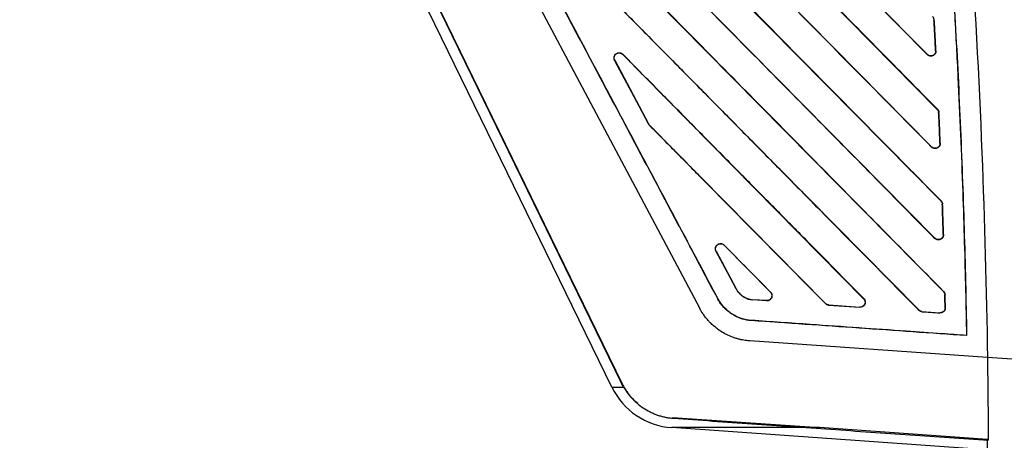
# Model space of a CAD drawing. Extents: x 51 to 741, y 25 to 594.
# Tile 21 of 77: x 90 to 138, y 351 to 372. Entities that reach past the tile are written whole.
import ezdxf

# ---------------------------------------------------------------- set-up
doc = ezdxf.new("R2010")
doc.units = 0
doc.layers.get('0').update_dxf_attribs({"linetype": 'CONTINUOUS'})

msp = doc.modelspace()

# ---------------------------------------------------------------- linework, layer by layer
at = {"color": 7, "linetype": 'Continuous'}
for p, q in [((118.937, 353.948), (89.598, 414.1)), ((90.208, 414.038), (119.43, 354.124)), ((90.213, 413.98), (119.386, 354.167)), ((117.276, 387.279), (134.247, 370.094)), ((134.727, 367.431), (117.276, 385.113)), ((117.276, 383.007), (134.455, 365.611)), ((134.903, 362.986), (117.276, 380.844)), ((117.276, 380.844), (134.903, 362.986)), ((117.275, 378.737), (134.61, 361.181)), ((119.258, 354.477), (108.028, 377.502)), ((135.027, 358.592), (117.275, 376.575)), ((117.275, 376.575), (135.027, 358.592)), ((117.275, 374.466), (133.831, 357.698)), ((133.831, 357.698), (117.275, 374.466)), ((134.582, 371.779), (134.567, 371.779)), ((119.465, 370.1), (119.459, 370.094)), ((131.154, 358.247), (119.459, 370.094)), ((134.237, 370.084), (134.247, 370.094)), ((134.649, 370.272), (134.664, 370.272)), ((119.074, 369.811), (119.067, 369.807)), ((119.067, 369.807), (120.707, 366.722)), ((119.074, 369.811), (120.714, 366.726)), ((120.714, 366.726), (119.074, 369.811)), ((134.727, 367.431), (134.737, 367.44)), ((134.809, 367.277), (134.796, 367.276)), ((120.707, 366.722), (120.714, 366.726)), ((120.755, 366.67), (120.75, 366.664)), ((120.755, 366.67), (129.302, 358.014)), ((129.302, 358.014), (120.755, 366.67)), ((134.86, 365.787), (134.873, 365.788)), ((134.445, 365.602), (134.455, 365.611)), ((134.902, 362.985), (134.911, 362.994)), ((134.983, 362.827), (134.971, 362.827)), ((135.019, 361.355), (135.03, 361.356)), ((134.602, 361.173), (134.61, 361.181)), ((123.994, 360.557), (123.987, 360.553)), ((123.987, 360.553), (124.962, 358.719)), ((123.994, 360.557), (124.969, 358.723)), ((124.969, 358.723), (123.994, 360.557)), ((124.386, 360.846), (124.38, 360.84)), ((126.627, 358.564), (124.38, 360.84)), ((124.969, 358.723), (124.962, 358.719)), ((126.627, 358.564), (126.633, 358.57)), ((135.027, 358.592), (135.035, 358.6)), ((124.079, 358.25), (124.072, 358.246)), ((125.775, 358.191), (125.776, 358.199)), ((126.437, 358.145), (125.775, 358.191)), ((126.438, 358.153), (125.776, 358.199)), ((126.438, 358.153), (126.437, 358.145)), ((129.296, 358.008), (129.302, 358.014)), ((131.154, 358.247), (131.161, 358.253)), ((135.096, 358.429), (135.107, 358.43)), ((129.457, 357.943), (129.456, 357.934)), ((129.456, 357.934), (130.965, 357.828)), ((129.457, 357.943), (130.966, 357.838)), ((130.965, 357.828), (130.966, 357.838)), ((133.824, 357.691), (133.831, 357.698)), ((133.985, 357.627), (133.984, 357.617)), ((133.985, 357.627), (134.853, 357.567)), ((134.853, 357.557), (134.853, 357.567)), ((135.12, 357.811), (135.11, 357.811)), ((125.705, 357.185), (125.705, 357.194)), ((137.164, 355.39), (125.636, 356.196)), ((136.155, 356.454), (136.146, 356.464)), ((147, 354.702), (137.164, 355.39)), ((119.258, 354.477), (119.43, 354.124)), ((118.937, 353.948), (119.504, 353.948)), ((119.504, 353.948), (119.386, 354.167)), ((121.873, 352.489), (129.006, 351.991)), ((136.661, 350.954), (121.838, 351.991)), ((129.006, 351.991), (121.838, 351.991)), ((137.159, 351.42), (129.006, 351.991)), ((137.161, 350.954), (137.159, 351.42))]:
    msp.add_line(p, q, dxfattribs=at)
at = {"color": 7, "linetype": 'Continuous', "flags": 128}
msp.add_lwpolyline([(123.196, 357.781), (109.654, 383.25), (96.208, 408.538)], dxfattribs=at)
at = {"color": 7, "linetype": 'Continuous'}
msp.add_arc((122.082, 355.482), 3.5, 206, 266, dxfattribs=at)
for points, knots in [([(124.071, 358.246), (123.548, 359.23), (122.502, 361.197), (120.933, 364.148), (119.363, 367.099), (117.794, 370.051), (116.225, 373.002), (114.656, 375.953), (113.086, 378.904), (110.914, 382.992), (106.206, 391.845), (102.022, 399.715), (98.964, 405.465)], [0, 0, 0, 0, 0.062499, 0.124999, 0.187499, 0.249999, 0.312499, 0.374999, 0.437499, 0.5, 0.634663, 1, 1, 1, 1]), ([(124.079, 358.25), (123.523, 359.296), (122.309, 361.58), (120.333, 365.295), (117.839, 369.985), (114.878, 375.554), (111.276, 382.329), (107.35, 389.712), (103.157, 397.598), (100.366, 402.848), (98.972, 405.469)], [0, 0, 0, 0, 0.066432, 0.145111, 0.236036, 0.36438, 0.498986, 0.666458, 0.833462, 1, 1, 1, 1]), ([(101.068, 403.681), (103.354, 401.365), (107.21, 397.459), (111.92, 392.688), (115.161, 389.404), (118.148, 386.379), (121.641, 382.841), (125.72, 378.709), (129.934, 374.442), (132.788, 371.552), (134.237, 370.084)], [0, 0, 0, 0, 0.206797, 0.348796, 0.426072, 0.500002, 0.618965, 0.741952, 0.868963, 1, 1, 1, 1]), ([(134.737, 367.44), (133.931, 368.257), (132.341, 369.868), (129.989, 372.251), (127.124, 375.153), (123.708, 378.613), (119.261, 383.118), (114.695, 387.743), (109.69, 392.812), (106.478, 396.065), (104.704, 397.862)], [0, 0, 0, 0, 0.080519, 0.158824, 0.234916, 0.366661, 0.5, 0.679116, 0.82278, 1, 1, 1, 1]), ([(105.989, 394.427), (107.116, 393.285), (109.247, 391.126), (112.258, 388.076), (115.873, 384.414), (119.753, 380.483), (123.994, 376.187), (127.615, 372.519), (131.089, 369.001), (133.323, 366.738), (134.445, 365.602)], [0, 0, 0, 0, 0.118843, 0.224684, 0.317522, 0.500002, 0.633822, 0.764559, 0.88172, 1, 1, 1, 1]), ([(134.911, 362.994), (134.326, 363.587), (133.15, 364.778), (131.379, 366.573), (129.589, 368.385), (127.783, 370.215), (125.96, 372.062), (124.119, 373.927), (122.006, 376.067), (119.599, 378.506), (116.663, 381.479), (113.328, 384.857), (110.903, 387.313), (109.624, 388.608)], [0, 0, 0, 0, 0.069389, 0.139458, 0.210206, 0.281633, 0.353741, 0.426529, 0.499997, 0.604385, 0.712196, 0.848315, 1, 1, 1, 1]), ([(134.402, 387.395), (134.442, 386.967), (134.523, 386.11), (134.64, 384.824), (134.752, 383.538), (134.86, 382.251), (134.964, 380.964), (135.06, 379.731), (135.187, 378.015), (135.319, 376.127), (135.459, 373.925), (135.594, 371.65), (135.78, 368.12), (135.933, 364.462), (136.043, 361.018), (136.104, 358.699), (136.132, 357.195), (136.146, 356.464)], [0, 0, 0, 0, 0.041667, 0.083334, 0.125, 0.166667, 0.208333, 0.250001, 0.286398, 0.374978, 0.433198, 0.499956, 0.595634, 0.775452, 0.854365, 0.929215, 1, 1, 1, 1]), ([(134.41, 387.396), (134.452, 386.954), (134.535, 386.075), (134.653, 384.764), (134.766, 383.469), (134.873, 382.19), (134.976, 380.927), (135.14, 378.802), (135.353, 375.81), (135.563, 372.375), (135.723, 369.369), (135.843, 366.793), (135.947, 364.213), (136.034, 361.63), (136.105, 359.044), (136.138, 357.318), (136.155, 356.454)], [0, 0, 0, 0, 0.042998, 0.085465, 0.127399, 0.168802, 0.209674, 0.250016, 0.375043, 0.499995, 0.583106, 0.666302, 0.749586, 0.832962, 0.916433, 1, 1, 1, 1]), ([(110.909, 385.173), (111.63, 384.443), (113.046, 383.008), (115.132, 380.895), (117.144, 378.857), (119.08, 376.895), (120.942, 375.009), (123.181, 372.741), (125.799, 370.089), (128.796, 367.053), (131.723, 364.089), (133.65, 362.137), (134.602, 361.173)], [0, 0, 0, 0, 0.091248, 0.17933, 0.264246, 0.345996, 0.42458, 0.499999, 0.6295, 0.756, 0.879499, 1, 1, 1, 1]), ([(135.035, 358.6), (134.597, 359.043), (133.717, 359.935), (132.386, 361.283), (131.037, 362.649), (129.67, 364.034), (128.285, 365.437), (126.881, 366.859), (124.781, 368.987), (121.934, 371.87), (118.294, 375.557), (115.812, 378.069), (114.544, 379.353)], [0, 0, 0, 0, 0.064033, 0.128958, 0.194777, 0.261488, 0.329094, 0.397593, 0.466987, 0.636674, 0.814344, 1, 1, 1, 1]), ([(115.829, 375.918), (116.417, 375.323), (117.584, 374.141), (119.321, 372.381), (121.033, 370.646), (122.72, 368.938), (124.381, 367.255), (126.017, 365.598), (127.628, 363.967), (129.213, 362.361), (130.772, 360.782), (132.307, 359.228), (133.321, 358.201), (133.824, 357.691)], [0, 0, 0, 0, 0.097989, 0.194561, 0.289716, 0.383454, 0.475777, 0.566683, 0.656175, 0.744252, 0.830914, 0.916164, 1, 1, 1, 1]), ([(134.5, 371.93), (134.507, 371.922), (134.522, 371.905), (134.54, 371.877), (134.554, 371.846), (134.564, 371.813), (134.566, 371.79), (134.567, 371.779)], [0, 0, 0, 0, 0.198073, 0.395973, 0.594832, 0.795767, 1, 1, 1, 1]), ([(134.649, 370.272), (134.636, 370.523), (134.609, 371.025), (134.581, 371.527), (134.567, 371.779)], [0, 0, 0, 0, 0.500011, 1, 1, 1, 1]), ([(134.567, 371.779), (134.581, 371.527), (134.609, 371.025), (134.636, 370.523), (134.649, 370.272)], [0, 0, 0, 0, 0.499989, 1, 1, 1, 1]), ([(119.067, 369.807), (119.062, 369.816), (119.053, 369.834), (119.044, 369.864), (119.038, 369.899), (119.036, 369.939), (119.045, 369.999), (119.078, 370.07), (119.143, 370.135), (119.224, 370.174), (119.297, 370.179), (119.353, 370.169), (119.394, 370.153), (119.432, 370.13), (119.454, 370.11), (119.465, 370.1)], [0, 0, 0, 0, 0.042994, 0.085711, 0.128789, 0.191556, 0.255009, 0.382903, 0.513621, 0.635619, 0.753823, 0.813669, 0.874352, 0.936598, 1, 1, 1, 1]), ([(119.074, 369.811), (119.069, 369.82), (119.06, 369.84), (119.05, 369.873), (119.045, 369.908), (119.045, 369.945), (119.051, 369.983), (119.063, 370.021), (119.082, 370.057), (119.109, 370.091), (119.152, 370.129), (119.219, 370.161), (119.295, 370.17), (119.36, 370.157), (119.414, 370.134), (119.444, 370.108), (119.459, 370.094)], [0, 0, 0, 0, 0.046418, 0.095832, 0.1481, 0.201716, 0.256751, 0.313555, 0.372536, 0.434182, 0.499119, 0.6229, 0.750721, 0.826653, 0.909233, 1, 1, 1, 1]), ([(131.161, 358.253), (130.69, 358.73), (129.745, 359.688), (128.319, 361.132), (126.879, 362.591), (125.424, 364.064), (123.955, 365.553), (122.471, 367.055), (120.973, 368.573), (119.969, 369.589), (119.465, 370.1)], [0, 0, 0, 0, 0.120657, 0.242554, 0.36569, 0.490068, 0.615687, 0.742549, 0.870653, 1, 1, 1, 1]), ([(134.664, 370.272), (134.664, 370.262), (134.664, 370.24), (134.66, 370.209), (134.652, 370.178), (134.639, 370.149), (134.622, 370.119), (134.599, 370.089), (134.561, 370.054), (134.507, 370.022), (134.436, 370.004), (134.364, 370.009), (134.293, 370.034), (134.255, 370.067), (134.236, 370.084)], [0, 0, 0, 0, 0.053504, 0.105763, 0.157654, 0.210074, 0.263891, 0.32875, 0.395603, 0.518678, 0.636095, 0.754258, 0.875614, 1, 1, 1, 1]), ([(134.649, 370.272), (134.649, 370.261), (134.65, 370.238), (134.644, 370.201), (134.63, 370.16), (134.605, 370.117), (134.567, 370.076), (134.509, 370.04), (134.436, 370.02), (134.36, 370.026), (134.295, 370.052), (134.262, 370.08), (134.247, 370.094)], [0, 0, 0, 0, 0.055789, 0.121717, 0.19759, 0.283703, 0.381024, 0.491623, 0.639283, 0.771619, 0.890904, 1, 1, 1, 1]), ([(134.728, 367.431), (134.735, 367.423), (134.751, 367.406), (134.769, 367.377), (134.783, 367.345), (134.793, 367.311), (134.795, 367.288), (134.796, 367.276)], [0, 0, 0, 0, 0.197062, 0.394431, 0.593257, 0.794688, 1, 1, 1, 1]), ([(134.737, 367.441), (134.744, 367.433), (134.758, 367.418), (134.775, 367.393), (134.791, 367.361), (134.805, 367.322), (134.808, 367.292), (134.809, 367.277)], [0, 0, 0, 0, 0.165973, 0.331372, 0.498757, 0.748299, 1, 1, 1, 1]), ([(134.86, 365.787), (134.85, 366.035), (134.829, 366.532), (134.807, 367.028), (134.796, 367.276)], [0, 0, 0, 0, 0.499999, 1, 1, 1, 1]), ([(134.796, 367.276), (134.807, 367.028), (134.829, 366.532), (134.85, 366.035), (134.86, 365.787)], [0, 0, 0, 0, 0.500001, 1, 1, 1, 1]), ([(120.707, 366.722), (120.718, 366.701), (120.733, 366.681), (120.75, 366.664), (120.75, 366.664), (120.75, 366.664), (120.75, 366.664)], [0, 0, 0, 0, 1, 1, 1, 1.000066, 1.000066, 1.000066, 1.000066]), ([(120.75, 366.664), (121.23, 366.178), (122.188, 365.207), (123.621, 363.755), (125.049, 362.309), (126.47, 360.87), (127.885, 359.437), (128.826, 358.483), (129.296, 358.008)], [0, 0, 0, 0, 0.168515, 0.336289, 0.503324, 0.66962, 0.835178, 1, 1, 1, 1]), ([(134.873, 365.788), (134.873, 365.777), (134.873, 365.756), (134.869, 365.724), (134.86, 365.694), (134.847, 365.665), (134.83, 365.635), (134.807, 365.606), (134.769, 365.571), (134.715, 365.539), (134.644, 365.522), (134.572, 365.527), (134.502, 365.552), (134.464, 365.585), (134.445, 365.602)], [0, 0, 0, 0, 0.05354, 0.105842, 0.157777, 0.210232, 0.264072, 0.328926, 0.395687, 0.518605, 0.635972, 0.754122, 0.875409, 1, 1, 1, 1]), ([(134.86, 365.787), (134.86, 365.776), (134.86, 365.75), (134.852, 365.706), (134.83, 365.655), (134.788, 365.601), (134.724, 365.557), (134.646, 365.537), (134.57, 365.543), (134.504, 365.568), (134.471, 365.597), (134.455, 365.611)], [0, 0, 0, 0, 0.058077, 0.136143, 0.233523, 0.350931, 0.491554, 0.636552, 0.768041, 0.888217, 1, 1, 1, 1]), ([(134.903, 362.986), (134.911, 362.978), (134.926, 362.96), (134.945, 362.93), (134.959, 362.898), (134.969, 362.863), (134.971, 362.839), (134.971, 362.827)], [0, 0, 0, 0, 0.1954316, 0.3919672, 0.5907602, 0.7929906, 1, 1, 1, 1]), ([(134.911, 362.994), (134.918, 362.987), (134.932, 362.972), (134.95, 362.946), (134.966, 362.914), (134.98, 362.874), (134.982, 362.843), (134.983, 362.827)], [0, 0, 0, 0, 0.165989, 0.331368, 0.49878, 0.748292, 1, 1, 1, 1]), ([(135.019, 361.355), (135.011, 361.601), (134.996, 362.091), (134.98, 362.582), (134.971, 362.827)], [0, 0, 0, 0, 0.499883, 1, 1, 1, 1]), ([(134.971, 362.827), (134.98, 362.582), (134.996, 362.091), (135.011, 361.601), (135.019, 361.355)], [0, 0, 0, 0, 0.5001167, 1, 1, 1, 1]), ([(135.03, 361.356), (135.03, 361.345), (135.03, 361.324), (135.025, 361.293), (135.016, 361.263), (135.003, 361.234), (134.985, 361.203), (134.959, 361.171), (134.92, 361.138), (134.868, 361.109), (134.8, 361.093), (134.728, 361.099), (134.659, 361.124), (134.621, 361.156), (134.602, 361.173)], [0, 0, 0, 0, 0.05357, 0.105906, 0.157869, 0.210343, 0.264181, 0.337982, 0.412755, 0.518585, 0.635901, 0.754043, 0.87536, 1, 1, 1, 1]), ([(135.019, 361.355), (135.019, 361.348), (135.019, 361.322), (135.009, 361.268), (134.97, 361.19), (134.892, 361.13), (134.803, 361.107), (134.728, 361.112), (134.661, 361.137), (134.627, 361.166), (134.61, 361.181)], [0, 0, 0, 0, 0.040501, 0.136975, 0.28591, 0.490826, 0.632845, 0.763514, 0.884904, 1, 1, 1, 1]), ([(123.987, 360.553), (123.983, 360.562), (123.974, 360.58), (123.965, 360.61), (123.958, 360.644), (123.957, 360.685), (123.966, 360.745), (123.998, 360.816), (124.064, 360.881), (124.145, 360.919), (124.218, 360.925), (124.273, 360.914), (124.314, 360.899), (124.353, 360.876), (124.375, 360.856), (124.386, 360.846)], [0, 0, 0, 0, 0.043037, 0.085776, 0.128851, 0.191649, 0.255125, 0.383057, 0.513763, 0.635704, 0.753852, 0.813669, 0.87435, 0.936587, 1, 1, 1, 1]), ([(123.994, 360.557), (123.989, 360.567), (123.978, 360.59), (123.969, 360.627), (123.965, 360.667), (123.967, 360.709), (123.978, 360.752), (123.997, 360.794), (124.025, 360.833), (124.08, 360.882), (124.153, 360.911), (124.23, 360.913), (124.285, 360.902), (124.338, 360.877), (124.366, 360.852), (124.38, 360.84)], [0, 0, 0, 0, 0.051716, 0.107464, 0.166597, 0.227547, 0.290692, 0.356569, 0.425839, 0.49937, 0.677564, 0.750497, 0.836985, 0.919721, 1, 1, 1, 1]), ([(126.633, 358.57), (126.258, 358.95), (125.509, 359.708), (124.76, 360.467), (124.386, 360.846)], [0, 0, 0, 0, 0.50061, 1, 1, 1, 1]), ([(124.962, 358.719), (125.052, 358.552), (125.171, 358.425), (125.489, 358.24), (125.62, 358.203), (125.775, 358.191)], [0, 0, 0, 0, 0.552301, 0.552301, 1, 1, 1, 1]), ([(124.969, 358.723), (124.979, 358.705), (124.999, 358.67), (125.031, 358.619), (125.066, 358.572), (125.117, 358.511), (125.19, 358.439), (125.292, 358.363), (125.404, 358.297), (125.523, 358.246), (125.647, 358.213), (125.732, 358.204), (125.776, 358.199)], [0, 0, 0, 0, 0.061374, 0.121249, 0.179825, 0.237313, 0.358405, 0.483703, 0.617943, 0.745274, 0.868341, 1, 1, 1, 1]), ([(126.633, 358.57), (126.64, 358.562), (126.654, 358.546), (126.672, 358.52), (126.686, 358.491), (126.696, 358.461), (126.703, 358.427), (126.706, 358.39), (126.701, 358.338), (126.682, 358.278), (126.64, 358.218), (126.582, 358.173), (126.513, 358.145), (126.463, 358.145), (126.437, 358.145)], [0, 0, 0, 0, 0.053555, 0.105843, 0.157747, 0.21017, 0.263987, 0.328857, 0.395738, 0.51877, 0.636082, 0.754218, 0.875443, 1, 1, 1, 1]), ([(126.627, 358.564), (126.634, 358.556), (126.65, 358.539), (126.668, 358.51), (126.683, 358.478), (126.693, 358.445), (126.697, 358.409), (126.697, 358.372), (126.69, 358.335), (126.674, 358.287), (126.639, 358.233), (126.582, 358.184), (126.512, 358.155), (126.463, 358.154), (126.438, 358.153)], [0, 0, 0, 0, 0.058542, 0.11715, 0.176192, 0.236028, 0.29702, 0.359556, 0.424088, 0.491188, 0.620424, 0.74734, 0.872701, 1, 1, 1, 1]), ([(135.027, 358.592), (135.035, 358.584), (135.051, 358.566), (135.07, 358.536), (135.084, 358.503), (135.094, 358.467), (135.095, 358.442), (135.096, 358.429)], [0, 0, 0, 0, 0.192854, 0.388093, 0.586855, 0.790349, 1, 1, 1, 1]), ([(135.035, 358.6), (135.042, 358.592), (135.056, 358.577), (135.073, 358.55), (135.09, 358.517), (135.103, 358.477), (135.106, 358.446), (135.107, 358.43)], [0, 0, 0, 0, 0.166178, 0.331595, 0.498893, 0.748574, 1, 1, 1, 1]), ([(125.705, 357.185), (125.668, 357.188), (125.596, 357.195), (125.489, 357.212), (125.384, 357.233), (125.281, 357.26), (125.18, 357.292), (125.082, 357.329), (124.985, 357.372), (124.891, 357.419), (124.8, 357.472), (124.666, 357.558), (124.498, 357.691), (124.321, 357.871), (124.2, 358.028), (124.124, 358.151), (124.09, 358.213), (124.071, 358.246)], [0, 0, 0, 0, 0.054049, 0.107346, 0.160025, 0.212226, 0.264093, 0.315769, 0.367405, 0.419146, 0.471141, 0.523534, 0.653087, 0.786358, 0.895676, 0.943673, 1, 1, 1, 1]), ([(125.705, 357.194), (125.376, 357.218), (125.075, 357.313), (124.48, 357.684), (124.247, 357.937), (124.079, 358.25)], [0.0500002, 0.0500002, 0.0500002, 0.0500002, 0.5313817, 0.5313817, 1.05, 1.05, 1.05, 1.05]), ([(129.456, 357.934), (129.446, 357.935), (129.426, 357.937), (129.397, 357.945), (129.364, 357.957), (129.329, 357.977), (129.307, 357.998), (129.296, 358.008)], [0, 0, 0, 0, 0.1661636, 0.3316624, 0.4988965, 0.7486412, 1, 1, 1, 1]), ([(129.457, 357.943), (129.445, 357.944), (129.421, 357.947), (129.387, 357.957), (129.356, 357.972), (129.327, 357.991), (129.31, 358.006), (129.302, 358.014)], [0, 0, 0, 0, 0.206447, 0.408484, 0.607362, 0.804178, 1, 1, 1, 1]), ([(131.161, 358.253), (131.168, 358.245), (131.183, 358.23), (131.2, 358.203), (131.214, 358.175), (131.225, 358.144), (131.232, 358.11), (131.234, 358.073), (131.229, 358.021), (131.21, 357.961), (131.168, 357.901), (131.11, 357.857), (131.041, 357.829), (130.991, 357.829), (130.965, 357.828)], [0, 0, 0, 0, 0.053512, 0.105799, 0.157755, 0.210296, 0.264304, 0.329146, 0.395995, 0.518967, 0.636237, 0.754326, 0.875505, 1, 1, 1, 1]), ([(131.154, 358.247), (131.162, 358.239), (131.176, 358.223), (131.195, 358.194), (131.209, 358.164), (131.219, 358.13), (131.225, 358.095), (131.224, 358.058), (131.218, 358.02), (131.197, 357.959), (131.148, 357.893), (131.071, 357.85), (131.011, 357.837), (130.978, 357.837), (130.966, 357.838)], [0, 0, 0, 0, 0.056505, 0.113748, 0.172029, 0.231665, 0.293002, 0.356432, 0.422437, 0.491651, 0.685688, 0.832727, 0.937407, 1, 1, 1, 1]), ([(125.636, 356.196), (125.6, 356.199), (125.523, 356.205), (125.402, 356.22), (125.266, 356.243), (125.118, 356.276), (124.957, 356.321), (124.744, 356.394), (124.49, 356.505), (124.267, 356.634), (124.073, 356.766), (123.918, 356.886), (123.76, 357.028), (123.628, 357.164), (123.509, 357.303), (123.394, 357.455), (123.288, 357.613), (123.227, 357.725), (123.196, 357.781)], [0, 0, 0, 0, 0.0354091, 0.0757296, 0.1209668, 0.1711253, 0.226208, 0.2862144, 0.3928444, 0.4999877, 0.539768, 0.6250883, 0.6931368, 0.7494608, 0.8117938, 0.8743232, 0.9370546, 1, 1, 1, 1]), ([(133.984, 357.617), (133.974, 357.618), (133.955, 357.62), (133.925, 357.628), (133.893, 357.641), (133.857, 357.66), (133.835, 357.681), (133.824, 357.691)], [0, 0, 0, 0, 0.166182, 0.331675, 0.49889, 0.74865, 1, 1, 1, 1]), ([(133.985, 357.627), (133.973, 357.629), (133.95, 357.631), (133.917, 357.641), (133.885, 357.656), (133.856, 357.675), (133.839, 357.69), (133.831, 357.698)], [0, 0, 0, 0, 0.204003, 0.404836, 0.603712, 0.80173, 1, 1, 1, 1]), ([(133.984, 357.617), (134.122, 357.608), (134.412, 357.587), (134.701, 357.567), (134.853, 357.557)], [0, 0, 0, 0, 0.475894, 1, 1, 1, 1]), ([(135.12, 357.811), (135.12, 357.8), (135.119, 357.777), (135.113, 357.742), (135.1, 357.704), (135.077, 357.662), (135.043, 357.623), (135.002, 357.591), (134.955, 357.569), (134.905, 357.556), (134.87, 357.556), (134.853, 357.557)], [0, 0, 0, 0, 0.0830719, 0.1666332, 0.2522756, 0.3756444, 0.5049781, 0.6256061, 0.7518135, 0.8744072, 1, 1, 1, 1]), ([(135.11, 357.811), (135.11, 357.804), (135.11, 357.783), (135.103, 357.742), (135.082, 357.685), (135.038, 357.629), (134.978, 357.588), (134.915, 357.567), (134.873, 357.567), (134.853, 357.567)], [0, 0, 0, 0, 0.055714, 0.158881, 0.309713, 0.507896, 0.687709, 0.850718, 1, 1, 1, 1]), ([(136.146, 356.464), (135.751, 356.491), (134.775, 356.56), (133.035, 356.681), (130.903, 356.83), (128.398, 357.006), (126.658, 357.127), (125.705, 357.194)], [0, 0, 0, 0, 0.1136026, 0.2802691, 0.4999998, 0.7263755, 1, 1, 1, 1]), ([(136.155, 356.454), (134.414, 356.576), (132.672, 356.698), (129.189, 356.942), (127.447, 357.063), (125.705, 357.185)], [0, 0, 0, 0, 0.5, 0.5, 1, 1, 1, 1]), ([(119.43, 354.124), (119.441, 354.101), (119.472, 354.039), (119.535, 353.924), (119.628, 353.774), (119.74, 353.617), (119.905, 353.415), (120.133, 353.185), (120.445, 352.946), (120.734, 352.776), (120.971, 352.668), (121.154, 352.598), (121.335, 352.542), (121.527, 352.497), (121.721, 352.463), (121.852, 352.452), (121.917, 352.446)], [0, 0, 0, 0, 0.024108, 0.066142, 0.126098, 0.191957, 0.250608, 0.375308, 0.499972, 0.625037, 0.69397, 0.749384, 0.812144, 0.87483, 0.937446, 1, 1, 1, 1]), ([(119.504, 353.948), (119.638, 353.742), (119.828, 353.448), (120.108, 353.242), (120.193, 353.18)], [0, 0, 0, 0, 0.697985, 1, 1, 1, 1]), ([(121.917, 352.446), (123.188, 352.358), (125.736, 352.18), (129.568, 351.912), (133.392, 351.644), (135.94, 351.466), (137.203, 351.378)], [0, 0, 0, 0, 0.2495442, 0.5000001, 0.7520953, 1, 1, 1, 1])]:
    msp.add_open_spline(points, degree=3, knots=knots, dxfattribs=at)
for points in [[(135.397, 387.49), (136.101, 380.115), (136.6, 372.72), (136.894, 365.317)], [(134.664, 370.272), (134.638, 370.775), (134.61, 371.277), (134.582, 371.779)], [(134.873, 365.788), (134.853, 366.284), (134.831, 366.78), (134.809, 367.277)], [(120.755, 366.67), (120.739, 366.686), (120.725, 366.705), (120.714, 366.726)], [(136.894, 365.317), (137.025, 362.01), (137.115, 358.7), (137.164, 355.39)], [(135.03, 361.356), (135.016, 361.846), (135, 362.337), (134.983, 362.827)], [(135.096, 358.429), (135.101, 358.223), (135.106, 358.017), (135.11, 357.811)], [(135.11, 357.811), (135.106, 358.017), (135.101, 358.223), (135.096, 358.429)], [(135.12, 357.811), (135.116, 358.017), (135.111, 358.224), (135.107, 358.43)], [(137.164, 355.39), (137.183, 354.052), (137.196, 352.715), (137.203, 351.378)]]:
    msp.add_open_spline(points, degree=3, dxfattribs=at)

doc.saveas('drawing.dxf')
